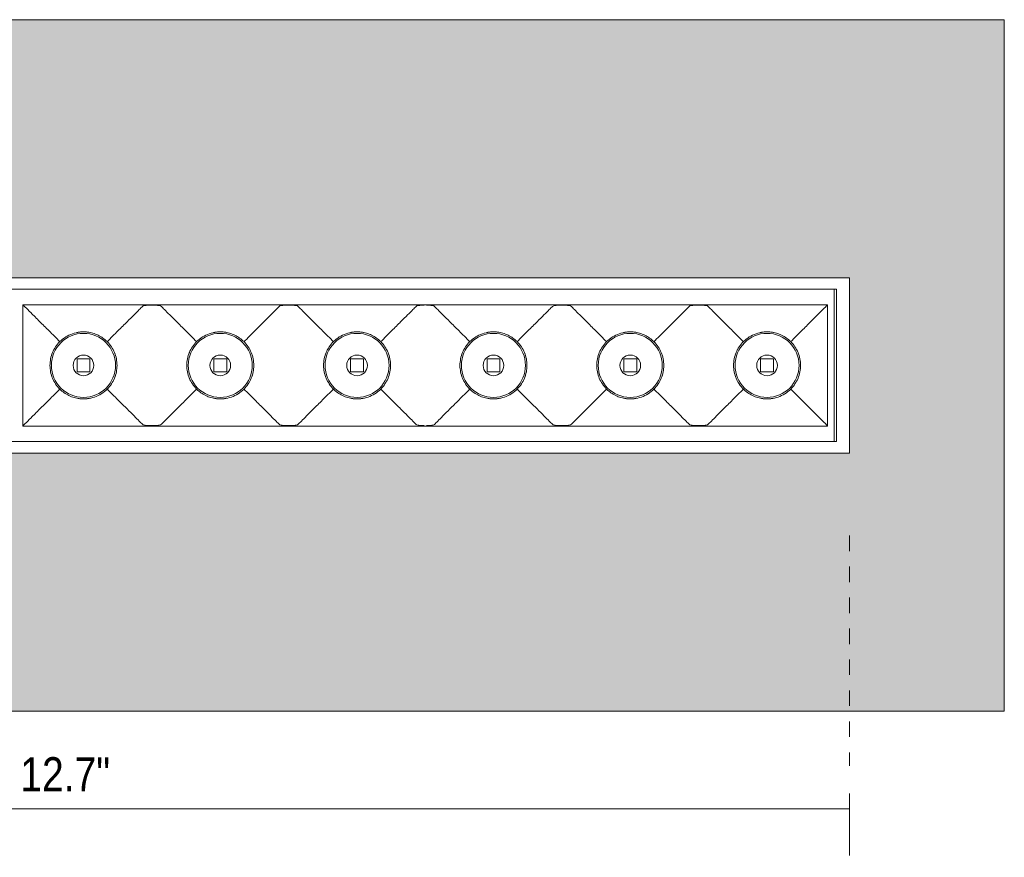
# Model space of a CAD drawing. Header units: millimetres. Extents: x -6780 to -5287, y 173 to 6834.
# Tile 2 of 5: x -6579 to -6388, y 205 to 367. Entities that reach past the tile are written whole.
import ezdxf

# ---------------------------------------------------------------- set-up
doc = ezdxf.new("R2010")
doc.units = ezdxf.units.MM
doc.linetypes.add('Dash', pattern=[6, 3, -3])
doc.layers.add('A-ANNO-DIMS', color=7, linetype='Dash', lineweight=9, true_color=0xd2d2d2)
for name, color, linetype, lineweight in [('A-ANNO-DIMS-3', 7, 'Continuous', 9), ('A-WALL', 7, 'Continuous', 9), ('E-LITE-EQPM', 7, 'Continuous', 20)]:
    doc.layers.add(name, color=color, linetype=linetype, lineweight=lineweight)
doc.styles.add('Arial Narrow', font='ARIALN.TTF', dxfattribs={"height": 6.6})
doc.dimstyles.new('FARO_-_2_2mm_Arial_Narrow_mm_Inch_Left', dxfattribs={"dimscale": 304.8, "dimtxt": 6.754644, "dimasz": 0, "dimexe": 0.029528, "dimexo": 0.0625, "dimgap": 0.004921, "dimtad": 1, "dimdec": 0, "dimzin": 0, "dimdsep": 46, "dimtxsty": 'Arial Narrow', "dimblk1": 'NONE', "dimblk2": 'NONE', "dimsah": 1, "dimcen": 0.09, "dimadec": 0, "dimazin": 0, "dimtfac": 1, "dimtdec": 4, "dimtix": 1, "dimtmove": 0, "dimatfit": 3, "dimfxl": 0.009843, "dimfxlon": 1, "dimtvp": 1, "dimtolj": 1, "dimtzin": 0, "dimarcsym": 2})

# ---------------------------------------------------------------- blocks, each defined once
blk = doc.blocks.new('POINT12 - POINT 12 BLACK-562436-Alzado_PDF')
at = {"layer": 'E-LITE-EQPM'}
for p, q in [((-6418, 317), (-6741, 317)), ((-6418, 283), (-6418, 317)), ((-6738.5, 314.75), (-6420.5, 314.75)), ((-6421, 314.75), (-6579.5, 314.75)), ((-6421, 285.25), (-6421, 314.75)), ((-6420.5, 314.75), (-6420.5, 285.25)), ((-6578.25, 288.25), (-6578.25, 311.75)), ((-6578.25, 311.75), (-6554.76, 311.75)), ((-6554.76, 311.75), (-6553.96, 311.75)), ((-6553.96, 311.75), (-6552.53, 311.75)), ((-6552.53, 311.75), (-6551.73, 311.75)), ((-6551.73, 311.75), (-6528.24, 311.75)), ((-6528.24, 311.75), (-6527.44, 311.75)), ((-6527.44, 311.75), (-6526.02, 311.75)), ((-6526.02, 311.75), (-6525.22, 311.75)), ((-6525.22, 311.75), (-6501.72, 311.75)), ((-6501.72, 311.75), (-6500.92, 311.75)), ((-6500.92, 311.75), (-6499.58, 311.75)), ((-6499.58, 311.75), (-6498.78, 311.75)), ((-6498.78, 311.75), (-6475.28, 311.75)), ((-6475.28, 311.75), (-6474.48, 311.75)), ((-6473.06, 311.75), (-6474.48, 311.75)), ((-6473.06, 311.75), (-6472.26, 311.75)), ((-6448.76, 311.75), (-6472.26, 311.75)), ((-6448.76, 311.75), (-6447.96, 311.75)), ((-6447.96, 311.75), (-6446.54, 311.75)), ((-6446.54, 311.75), (-6445.74, 311.75)), ((-6445.74, 311.75), (-6422.24, 311.75)), ((-6422.24, 311.75), (-6422.24, 288.25)), ((-6567.76, 301.25), (-6567.76, 298.75)), ((-6565.26, 301.25), (-6567.76, 301.25)), ((-6565.26, 298.75), (-6565.26, 301.25)), ((-6541.24, 301.25), (-6541.24, 298.75)), ((-6538.74, 301.25), (-6541.24, 301.25)), ((-6538.74, 298.75), (-6538.74, 301.25)), ((-6514.72, 301.25), (-6514.72, 298.75)), ((-6512.22, 301.25), (-6514.72, 301.25)), ((-6512.22, 298.75), (-6512.22, 301.25)), ((-6485.78, 301.25), (-6488.28, 301.25)), ((-6488.28, 301.25), (-6488.28, 298.75)), ((-6485.78, 298.75), (-6485.78, 301.25)), ((-6459.26, 301.25), (-6461.76, 301.25)), ((-6461.76, 301.25), (-6461.76, 298.75)), ((-6459.26, 298.75), (-6459.26, 301.25)), ((-6432.74, 301.25), (-6435.24, 301.25)), ((-6435.24, 301.25), (-6435.24, 298.75)), ((-6432.74, 298.75), (-6432.74, 301.25)), ((-6567.76, 298.75), (-6565.26, 298.75)), ((-6541.24, 298.75), (-6538.74, 298.75)), ((-6514.72, 298.75), (-6512.22, 298.75)), ((-6488.28, 298.75), (-6485.78, 298.75)), ((-6461.76, 298.75), (-6459.26, 298.75)), ((-6435.24, 298.75), (-6432.74, 298.75)), ((-6554.76, 288.25), (-6578.25, 288.25)), ((-6553.96, 288.25), (-6554.76, 288.25)), ((-6552.53, 288.25), (-6553.96, 288.25)), ((-6551.73, 288.25), (-6552.53, 288.25)), ((-6528.24, 288.25), (-6551.73, 288.25)), ((-6527.44, 288.25), (-6528.24, 288.25)), ((-6526.02, 288.25), (-6527.44, 288.25)), ((-6525.22, 288.25), (-6526.02, 288.25)), ((-6501.72, 288.25), (-6525.22, 288.25)), ((-6500.92, 288.25), (-6501.72, 288.25)), ((-6499.58, 288.25), (-6500.92, 288.25)), ((-6498.78, 288.25), (-6499.58, 288.25)), ((-6475.28, 288.25), (-6498.78, 288.25)), ((-6474.48, 288.25), (-6475.28, 288.25)), ((-6474.48, 288.25), (-6473.06, 288.25)), ((-6472.26, 288.25), (-6473.06, 288.25)), ((-6472.26, 288.25), (-6448.76, 288.25)), ((-6447.96, 288.25), (-6448.76, 288.25)), ((-6446.54, 288.25), (-6447.96, 288.25)), ((-6445.74, 288.25), (-6446.54, 288.25)), ((-6422.24, 288.25), (-6445.74, 288.25)), ((-6420.5, 285.25), (-6738.5, 285.25)), ((-6579.5, 285.25), (-6421, 285.25)), ((-6741, 283), (-6418, 283))]:
    blk.add_line(p, q, dxfattribs=at)
for centre, radius, start, end in [((-6566.51, 300), 6.21, 90, 270), ((-6566.51, 300), 6.5, 92.7785, 101.5603), ((-6566.51, 300), 6.21, 270, 90), ((-6566.51, 300), 6.5, 78.4302, 87.2113), ((-6539.99, 300), 6.21, 90, 270), ((-6539.99, 300), 6.5, 92.7785, 101.5603), ((-6539.99, 300), 6.21, 270, 90), ((-6539.99, 300), 6.5, 78.4302, 87.2113), ((-6513.47, 300), 6.21, 90, 270), ((-6513.47, 300), 6.5, 92.7785, 101.5603), ((-6513.47, 300), 6.21, 270, 90), ((-6513.47, 300), 6.5, 78.4302, 87.2113), ((-6487.03, 300), 6.21, 90, 270), ((-6487.03, 300), 6.5, 92.7887, 101.5698), ((-6487.03, 300), 6.21, 270, 90), ((-6487.03, 300), 6.5, 78.4397, 87.2215), ((-6460.51, 300), 6.21, 90, 270), ((-6460.51, 300), 6.5, 92.7887, 101.5698), ((-6460.51, 300), 6.21, 270, 90), ((-6460.51, 300), 6.5, 78.4397, 87.2215), ((-6433.99, 300), 6.21, 90, 270), ((-6433.99, 300), 6.5, 92.7887, 101.5698), ((-6433.99, 300), 6.21, 270, 90), ((-6433.99, 300), 6.5, 78.4397, 87.2215), ((-6566.51, 300), 6.5, 152.4955, 162.5006), ((-6566.51, 300), 2, 90, 270), ((-6566.51, 300), 2, 270, 90), ((-6566.51, 300), 6.5, 17.4994, 27.4115), ((-6539.99, 300), 6.5, 152.4955, 162.5006), ((-6539.99, 300), 2, 90, 270), ((-6539.99, 300), 2, 270, 90), ((-6539.99, 300), 6.5, 17.4994, 27.5045), ((-6513.47, 300), 6.5, 152.4955, 162.5006), ((-6513.47, 300), 2, 90, 270), ((-6513.47, 300), 2, 270, 90), ((-6513.47, 300), 6.5, 17.4994, 27.5045), ((-6487.03, 300), 6.5, 152.4955, 162.5006), ((-6487.03, 300), 2, 90, 270), ((-6487.03, 300), 2, 270, 90), ((-6487.03, 300), 6.5, 17.4994, 27.5045), ((-6460.51, 300), 6.5, 152.4955, 162.5006), ((-6460.51, 300), 2, 90, 270), ((-6460.51, 300), 2, 270, 90), ((-6460.51, 300), 6.5, 17.4994, 27.5045), ((-6433.99, 300), 6.5, 152.4955, 162.5006), ((-6433.99, 300), 2, 90, 270), ((-6433.99, 300), 2, 270, 90), ((-6433.99, 300), 6.5, 17.4994, 27.5045), ((-6566.51, 300), 6.5, 197.4994, 207.5045), ((-6566.51, 300), 6.5, 332.5885, 342.5006), ((-6539.99, 300), 6.5, 197.4994, 207.5045), ((-6539.99, 300), 6.5, 332.4955, 342.5006), ((-6513.47, 300), 6.5, 197.4994, 207.5045), ((-6513.47, 300), 6.5, 332.4955, 342.5006), ((-6487.03, 300), 6.5, 197.4994, 207.5045), ((-6487.03, 300), 6.5, 332.4955, 342.5006), ((-6460.51, 300), 6.5, 197.4994, 207.5045), ((-6460.51, 300), 6.5, 332.4955, 342.5006), ((-6433.99, 300), 6.5, 197.4994, 207.5045), ((-6433.99, 300), 6.5, 332.4955, 342.5006), ((-6566.51, 300), 6.5, 258.4302, 267.2113), ((-6566.51, 300), 6.5, 272.7785, 281.5603), ((-6539.99, 300), 6.5, 258.4302, 267.2113), ((-6539.99, 300), 6.5, 272.7785, 281.5603), ((-6513.47, 300), 6.5, 258.4302, 267.2113), ((-6513.47, 300), 6.5, 272.7785, 281.5603), ((-6487.03, 300), 6.5, 258.4397, 267.2215), ((-6487.03, 300), 6.5, 272.7887, 281.5698), ((-6460.51, 300), 6.5, 258.4397, 267.2215), ((-6460.51, 300), 6.5, 272.7887, 281.5698), ((-6433.99, 300), 6.5, 258.4397, 267.2215), ((-6433.99, 300), 6.5, 272.7887, 281.5698)]:
    blk.add_arc(centre, radius, start, end, dxfattribs=at)
for points in [[(-6574.95, 308.44), (-6575.62, 309.12), (-6576.78, 310.27), (-6577.91, 311.41), (-6578.22, 311.71), (-6578.25, 311.75)], [(-6555.7, 310.81), (-6555.58, 310.93), (-6555.35, 311.16), (-6555.17, 311.34), (-6555.09, 311.41)], [(-6553.96, 311.66), (-6553.73, 311.67), (-6553.25, 311.68), (-6552.76, 311.67), (-6552.53, 311.66)], [(-6551.4, 311.41), (-6551.32, 311.34), (-6551.14, 311.16), (-6550.92, 310.93), (-6550.79, 310.81)], [(-6529.18, 310.81), (-6529.06, 310.93), (-6528.83, 311.16), (-6528.65, 311.34), (-6528.57, 311.41)], [(-6526.02, 311.66), (-6526.24, 311.67), (-6526.73, 311.68), (-6527.21, 311.67), (-6527.44, 311.66)], [(-6524.88, 311.41), (-6524.8, 311.34), (-6524.62, 311.16), (-6524.4, 310.93), (-6524.27, 310.81)], [(-6502.66, 310.81), (-6502.53, 310.93), (-6502.3, 311.16), (-6502.12, 311.35), (-6502.04, 311.43)], [(-6500.47, 311.68), (-6500.63, 311.67), (-6500.77, 311.67), (-6500.92, 311.66)], [(-6499.58, 311.66), (-6499.72, 311.67), (-6499.87, 311.67), (-6500.02, 311.68)], [(-6498.45, 311.43), (-6498.37, 311.35), (-6498.19, 311.16), (-6497.96, 310.93), (-6497.83, 310.81)], [(-6476.22, 310.81), (-6476.1, 310.93), (-6475.87, 311.16), (-6475.69, 311.34), (-6475.61, 311.41)], [(-6474.48, 311.66), (-6474.76, 311.64), (-6475.26, 311.59), (-6475.54, 311.48), (-6475.61, 311.41)], [(-6474.48, 311.66), (-6474.25, 311.67), (-6473.77, 311.68), (-6473.28, 311.67), (-6473.06, 311.66)], [(-6471.92, 311.41), (-6471.84, 311.34), (-6471.66, 311.16), (-6471.44, 310.93), (-6471.31, 310.81)], [(-6449.7, 310.81), (-6449.58, 310.93), (-6449.35, 311.16), (-6449.17, 311.34), (-6449.09, 311.41)], [(-6446.54, 311.66), (-6446.76, 311.67), (-6447.25, 311.68), (-6447.73, 311.67), (-6447.96, 311.66)], [(-6445.4, 311.41), (-6445.32, 311.34), (-6445.14, 311.16), (-6444.92, 310.93), (-6444.79, 310.81)], [(-6422.24, 311.75), (-6422.27, 311.71), (-6422.58, 311.41), (-6423.71, 310.27), (-6424.88, 309.12), (-6425.54, 308.44)], [(-6558.06, 308.44), (-6557.56, 308.94), (-6556.66, 309.84), (-6555.98, 310.52), (-6555.7, 310.81)], [(-6548.43, 308.44), (-6548.93, 308.95), (-6549.83, 309.84), (-6550.51, 310.52), (-6550.79, 310.81)], [(-6531.54, 308.44), (-6531.04, 308.94), (-6530.14, 309.84), (-6529.46, 310.52), (-6529.18, 310.81)], [(-6521.91, 308.44), (-6522.41, 308.95), (-6523.31, 309.84), (-6523.99, 310.52), (-6524.27, 310.81)], [(-6505.02, 308.44), (-6504.52, 308.94), (-6503.62, 309.84), (-6502.95, 310.52), (-6502.66, 310.81)], [(-6497.83, 310.81), (-6497.55, 310.52), (-6496.87, 309.84), (-6495.97, 308.94), (-6495.47, 308.44)], [(-6476.22, 310.81), (-6476.5, 310.52), (-6477.18, 309.84), (-6478.08, 308.95), (-6478.58, 308.44)], [(-6471.31, 310.81), (-6471.03, 310.52), (-6470.35, 309.84), (-6469.45, 308.94), (-6468.95, 308.44)], [(-6449.7, 310.81), (-6449.98, 310.52), (-6450.66, 309.84), (-6451.56, 308.95), (-6452.06, 308.44)], [(-6444.79, 310.81), (-6444.51, 310.52), (-6443.83, 309.84), (-6442.93, 308.94), (-6442.43, 308.44)], [(-6571.08, 304.57), (-6571.44, 304.94), (-6572.16, 305.65), (-6573.2, 306.7), (-6574.15, 307.65), (-6574.7, 308.19), (-6574.95, 308.44)], [(-6561.93, 304.57), (-6561.57, 304.93), (-6560.85, 305.66), (-6559.81, 306.7), (-6558.86, 307.65), (-6558.31, 308.2), (-6558.06, 308.44)], [(-6544.56, 304.57), (-6544.92, 304.94), (-6545.64, 305.65), (-6546.68, 306.7), (-6547.63, 307.65), (-6548.18, 308.19), (-6548.43, 308.44)], [(-6535.42, 304.57), (-6535.05, 304.93), (-6534.33, 305.66), (-6533.29, 306.7), (-6532.34, 307.65), (-6531.79, 308.2), (-6531.54, 308.44)], [(-6518.04, 304.57), (-6518.4, 304.94), (-6519.12, 305.65), (-6520.16, 306.7), (-6521.11, 307.65), (-6521.66, 308.19), (-6521.91, 308.44)], [(-6508.9, 304.57), (-6508.53, 304.93), (-6507.81, 305.66), (-6506.77, 306.7), (-6505.82, 307.65), (-6505.27, 308.2), (-6505.02, 308.44)], [(-6495.47, 308.44), (-6495.22, 308.2), (-6494.67, 307.65), (-6493.72, 306.7), (-6492.68, 305.66), (-6491.96, 304.93), (-6491.6, 304.57)], [(-6478.58, 308.44), (-6478.83, 308.19), (-6479.38, 307.65), (-6480.33, 306.7), (-6481.37, 305.65), (-6482.09, 304.94), (-6482.46, 304.57)], [(-6468.95, 308.44), (-6468.7, 308.2), (-6468.15, 307.65), (-6467.2, 306.7), (-6466.16, 305.66), (-6465.44, 304.93), (-6465.08, 304.57)], [(-6452.06, 308.44), (-6452.31, 308.19), (-6452.86, 307.65), (-6453.81, 306.7), (-6454.85, 305.65), (-6455.57, 304.94), (-6455.94, 304.57)], [(-6442.43, 308.44), (-6442.18, 308.2), (-6441.63, 307.65), (-6440.68, 306.7), (-6439.64, 305.66), (-6438.92, 304.93), (-6438.56, 304.57)], [(-6425.54, 308.44), (-6425.79, 308.19), (-6426.34, 307.65), (-6427.29, 306.7), (-6428.33, 305.65), (-6429.05, 304.94), (-6429.42, 304.57)], [(-6574.95, 291.56), (-6574.7, 291.8), (-6574.15, 292.35), (-6573.2, 293.3), (-6572.16, 294.34), (-6571.44, 295.07), (-6571.08, 295.43)], [(-6561.93, 295.43), (-6561.57, 295.06), (-6560.85, 294.35), (-6559.81, 293.3), (-6558.86, 292.35), (-6558.31, 291.81), (-6558.06, 291.56)], [(-6548.43, 291.56), (-6548.18, 291.8), (-6547.63, 292.35), (-6546.68, 293.3), (-6545.64, 294.34), (-6544.92, 295.07), (-6544.56, 295.43)], [(-6535.42, 295.43), (-6535.05, 295.06), (-6534.33, 294.35), (-6533.29, 293.3), (-6532.34, 292.35), (-6531.79, 291.81), (-6531.54, 291.56)], [(-6521.91, 291.56), (-6521.66, 291.8), (-6521.11, 292.35), (-6520.16, 293.3), (-6519.12, 294.34), (-6518.4, 295.07), (-6518.04, 295.43)], [(-6508.9, 295.43), (-6508.53, 295.06), (-6507.81, 294.35), (-6506.77, 293.3), (-6505.82, 292.35), (-6505.27, 291.81), (-6505.02, 291.56)], [(-6495.47, 291.56), (-6495.22, 291.81), (-6494.67, 292.35), (-6493.72, 293.3), (-6492.68, 294.35), (-6491.96, 295.06), (-6491.6, 295.43)], [(-6482.46, 295.43), (-6482.09, 295.07), (-6481.37, 294.34), (-6480.33, 293.3), (-6479.38, 292.35), (-6478.83, 291.8), (-6478.58, 291.56)], [(-6468.95, 291.56), (-6468.7, 291.81), (-6468.15, 292.35), (-6467.2, 293.3), (-6466.16, 294.35), (-6465.44, 295.06), (-6465.08, 295.43)], [(-6455.94, 295.43), (-6455.57, 295.07), (-6454.85, 294.34), (-6453.81, 293.3), (-6452.86, 292.35), (-6452.31, 291.8), (-6452.06, 291.56)], [(-6442.43, 291.56), (-6442.18, 291.81), (-6441.63, 292.35), (-6440.68, 293.3), (-6439.64, 294.35), (-6438.92, 295.06), (-6438.56, 295.43)], [(-6429.42, 295.43), (-6429.05, 295.07), (-6428.33, 294.34), (-6427.29, 293.3), (-6426.34, 292.35), (-6425.79, 291.8), (-6425.54, 291.56)], [(-6578.25, 288.25), (-6578.22, 288.29), (-6577.92, 288.59), (-6576.77, 289.73), (-6575.63, 290.89), (-6574.95, 291.56)], [(-6558.06, 291.56), (-6557.56, 291.05), (-6556.66, 290.16), (-6555.98, 289.48), (-6555.7, 289.19)], [(-6550.79, 289.19), (-6550.51, 289.48), (-6549.83, 290.16), (-6548.93, 291.06), (-6548.43, 291.56)], [(-6531.54, 291.56), (-6531.04, 291.05), (-6530.14, 290.16), (-6529.46, 289.48), (-6529.18, 289.19)], [(-6524.27, 289.19), (-6523.99, 289.48), (-6523.31, 290.16), (-6522.41, 291.06), (-6521.91, 291.56)], [(-6505.02, 291.56), (-6504.52, 291.05), (-6503.62, 290.16), (-6502.94, 289.48), (-6502.66, 289.19)], [(-6497.83, 289.19), (-6497.55, 289.48), (-6496.87, 290.16), (-6495.97, 291.05), (-6495.47, 291.56)], [(-6478.58, 291.56), (-6478.08, 291.06), (-6477.18, 290.16), (-6476.5, 289.48), (-6476.22, 289.19)], [(-6471.31, 289.19), (-6471.03, 289.48), (-6470.35, 290.16), (-6469.45, 291.05), (-6468.95, 291.56)], [(-6452.06, 291.56), (-6451.56, 291.06), (-6450.66, 290.16), (-6449.99, 289.48), (-6449.7, 289.19)], [(-6444.79, 289.19), (-6444.51, 289.48), (-6443.83, 290.16), (-6442.93, 291.05), (-6442.43, 291.56)], [(-6425.54, 291.56), (-6424.87, 290.89), (-6423.72, 289.73), (-6422.57, 288.59), (-6422.28, 288.29), (-6422.24, 288.25)], [(-6555.09, 288.59), (-6555.17, 288.66), (-6555.35, 288.84), (-6555.58, 289.07), (-6555.7, 289.19)], [(-6552.53, 288.34), (-6552.76, 288.33), (-6553.25, 288.32), (-6553.73, 288.33), (-6553.96, 288.34)], [(-6550.79, 289.19), (-6550.92, 289.07), (-6551.14, 288.84), (-6551.32, 288.66), (-6551.4, 288.59)], [(-6528.57, 288.59), (-6528.65, 288.66), (-6528.83, 288.84), (-6529.06, 289.07), (-6529.18, 289.19)], [(-6527.44, 288.34), (-6527.21, 288.33), (-6526.73, 288.32), (-6526.24, 288.33), (-6526.02, 288.34)], [(-6524.27, 289.19), (-6524.4, 289.07), (-6524.62, 288.84), (-6524.8, 288.66), (-6524.88, 288.59)], [(-6502.04, 288.57), (-6502.12, 288.65), (-6502.3, 288.84), (-6502.53, 289.07), (-6502.66, 289.19)], [(-6500.92, 288.34), (-6500.77, 288.33), (-6500.63, 288.33), (-6500.47, 288.32)], [(-6500.02, 288.32), (-6499.87, 288.33), (-6499.72, 288.33), (-6499.58, 288.34)], [(-6497.83, 289.19), (-6497.96, 289.07), (-6498.19, 288.84), (-6498.37, 288.65), (-6498.45, 288.57)], [(-6475.61, 288.59), (-6475.69, 288.66), (-6475.87, 288.84), (-6476.1, 289.07), (-6476.22, 289.19)], [(-6475.61, 288.59), (-6475.54, 288.52), (-6475.26, 288.41), (-6474.76, 288.36), (-6474.48, 288.34)], [(-6473.06, 288.34), (-6473.28, 288.33), (-6473.77, 288.32), (-6474.25, 288.33), (-6474.48, 288.34)], [(-6471.31, 289.19), (-6471.44, 289.07), (-6471.66, 288.84), (-6471.84, 288.66), (-6471.92, 288.59)], [(-6449.09, 288.59), (-6449.17, 288.66), (-6449.35, 288.84), (-6449.58, 289.07), (-6449.7, 289.19)], [(-6447.96, 288.34), (-6447.73, 288.33), (-6447.25, 288.32), (-6446.76, 288.33), (-6446.54, 288.34)], [(-6444.79, 289.19), (-6444.92, 289.07), (-6445.14, 288.84), (-6445.32, 288.66), (-6445.4, 288.59)]]:
    blk.add_open_spline(points, degree=3, dxfattribs=at)
for points, knots in [([(-6555.09, 311.41), (-6555.02, 311.49), (-6554.81, 311.57), (-6554.36, 311.63), (-6554.1, 311.65), (-6553.96, 311.66)], [0, 0, 0, 0, 0.5, 0.75, 1, 1, 1, 1]), ([(-6552.53, 311.66), (-6552.39, 311.65), (-6552.13, 311.63), (-6551.68, 311.57), (-6551.47, 311.49), (-6551.4, 311.41)], [0, 0, 0, 0, 0.25, 0.5, 1, 1, 1, 1]), ([(-6528.57, 311.41), (-6528.5, 311.49), (-6528.29, 311.57), (-6527.84, 311.63), (-6527.58, 311.65), (-6527.44, 311.66)], [0, 0, 0, 0, 0.5, 0.75, 1, 1, 1, 1]), ([(-6526.02, 311.66), (-6525.87, 311.65), (-6525.61, 311.63), (-6525.16, 311.57), (-6524.95, 311.49), (-6524.88, 311.41)], [0, 0, 0, 0, 0.25, 0.5, 1, 1, 1, 1]), ([(-6502.04, 311.43), (-6501.97, 311.5), (-6501.77, 311.57), (-6501.32, 311.64), (-6501.06, 311.65), (-6500.92, 311.66)], [0, 0, 0, 0, 0.5, 0.75, 1, 1, 1, 1]), ([(-6499.58, 311.66), (-6499.43, 311.65), (-6499.17, 311.64), (-6498.73, 311.57), (-6498.52, 311.5), (-6498.45, 311.43)], [0, 0, 0, 0, 0.25, 0.5, 1, 1, 1, 1]), ([(-6473.06, 311.66), (-6472.91, 311.65), (-6472.65, 311.63), (-6472.2, 311.57), (-6471.99, 311.49), (-6471.92, 311.41)], [0, 0, 0, 0, 0.25, 0.5, 1, 1, 1, 1]), ([(-6447.96, 311.66), (-6448.1, 311.65), (-6448.36, 311.63), (-6448.81, 311.57), (-6449.02, 311.49), (-6449.09, 311.41)], [-1, -1, -1, -1, -0.75, -0.5, 0, 0, 0, 0]), ([(-6445.4, 311.41), (-6445.47, 311.49), (-6445.68, 311.57), (-6446.13, 311.63), (-6446.39, 311.65), (-6446.54, 311.66)], [-1, -1, -1, -1, -0.5, -0.25, 0, 0, 0, 0]), ([(-6561.91, 304.6), (-6562.44, 305.12), (-6563.18, 305.65), (-6564.18, 306.08), (-6564.87, 306.31), (-6565.89, 306.51), (-6567.24, 306.51), (-6569.15, 306.08), (-6570.4, 305.29), (-6571.1, 304.6)], [-1, -1, -1, -1, -0.785714, -0.732143, -0.678571, -0.571429, -0.428571, -0.285714, 0, 0, 0, 0]), ([(-6535.39, 304.6), (-6535.92, 305.12), (-6536.66, 305.65), (-6537.66, 306.08), (-6538.35, 306.31), (-6539.37, 306.51), (-6540.72, 306.51), (-6542.63, 306.08), (-6543.88, 305.29), (-6544.58, 304.6)], [-1, -1, -1, -1, -0.785714, -0.732143, -0.678571, -0.571429, -0.428571, -0.285714, 0, 0, 0, 0]), ([(-6508.87, 304.6), (-6509.4, 305.12), (-6510.14, 305.65), (-6511.14, 306.08), (-6511.83, 306.31), (-6512.85, 306.51), (-6514.2, 306.51), (-6516.11, 306.08), (-6517.36, 305.29), (-6518.06, 304.6)], [-1, -1, -1, -1, -0.785714, -0.732143, -0.678571, -0.571429, -0.428571, -0.285714, 0, 0, 0, 0]), ([(-6491.62, 304.6), (-6490.92, 305.29), (-6489.67, 306.08), (-6487.76, 306.51), (-6486.41, 306.51), (-6485.39, 306.31), (-6484.71, 306.08), (-6483.7, 305.65), (-6482.96, 305.12), (-6482.43, 304.6)], [0, 0, 0, 0, 0.285714, 0.428571, 0.571429, 0.678571, 0.732143, 0.785714, 1, 1, 1, 1]), ([(-6465.1, 304.6), (-6464.4, 305.29), (-6463.15, 306.08), (-6461.24, 306.51), (-6459.89, 306.51), (-6458.87, 306.31), (-6458.19, 306.08), (-6457.18, 305.65), (-6456.44, 305.12), (-6455.91, 304.6)], [0, 0, 0, 0, 0.285714, 0.428571, 0.571429, 0.678571, 0.732143, 0.785714, 1, 1, 1, 1]), ([(-6438.58, 304.6), (-6437.88, 305.29), (-6436.63, 306.08), (-6434.72, 306.51), (-6433.37, 306.51), (-6432.35, 306.31), (-6431.67, 306.08), (-6430.66, 305.65), (-6429.92, 305.12), (-6429.39, 304.6)], [0, 0, 0, 0, 0.285714, 0.428571, 0.571429, 0.678571, 0.732143, 0.785714, 1, 1, 1, 1]), ([(-6571.1, 304.6), (-6571.71, 303.98), (-6572.42, 302.92), (-6572.92, 301.28), (-6573, 300.43), (-6573.01, 300)], [-1, -1, -1, -1, -0.5, -0.25, 0, 0, 0, 0]), ([(-6560.01, 300), (-6560.01, 300.43), (-6560.09, 301.28), (-6560.59, 302.92), (-6561.3, 303.98), (-6561.91, 304.6)], [-1, -1, -1, -1, -0.75, -0.5, 0, 0, 0, 0]), ([(-6544.58, 304.6), (-6545.19, 303.98), (-6545.9, 302.92), (-6546.4, 301.28), (-6546.48, 300.43), (-6546.49, 300)], [-1, -1, -1, -1, -0.5, -0.25, 0, 0, 0, 0]), ([(-6533.49, 300), (-6533.49, 300.43), (-6533.57, 301.28), (-6534.07, 302.92), (-6534.78, 303.98), (-6535.39, 304.6)], [-1, -1, -1, -1, -0.75, -0.5, 0, 0, 0, 0]), ([(-6518.06, 304.6), (-6518.67, 303.98), (-6519.38, 302.92), (-6519.88, 301.28), (-6519.96, 300.43), (-6519.97, 300)], [-1, -1, -1, -1, -0.5, -0.25, 0, 0, 0, 0]), ([(-6506.97, 300), (-6506.97, 300.43), (-6507.05, 301.28), (-6507.55, 302.92), (-6508.26, 303.98), (-6508.87, 304.6)], [-1, -1, -1, -1, -0.75, -0.5, 0, 0, 0, 0]), ([(-6493.53, 300), (-6493.52, 300.43), (-6493.44, 301.28), (-6492.94, 302.92), (-6492.23, 303.98), (-6491.62, 304.6)], [0, 0, 0, 0, 0.25, 0.5, 1, 1, 1, 1]), ([(-6482.43, 304.6), (-6481.82, 303.98), (-6481.11, 302.92), (-6480.61, 301.28), (-6480.53, 300.43), (-6480.53, 300)], [0, 0, 0, 0, 0.5, 0.75, 1, 1, 1, 1]), ([(-6467.01, 300), (-6467, 300.43), (-6466.92, 301.28), (-6466.42, 302.92), (-6465.71, 303.98), (-6465.1, 304.6)], [0, 0, 0, 0, 0.25, 0.5, 1, 1, 1, 1]), ([(-6455.91, 304.6), (-6455.3, 303.98), (-6454.59, 302.92), (-6454.09, 301.28), (-6454.01, 300.43), (-6454.01, 300)], [0, 0, 0, 0, 0.5, 0.75, 1, 1, 1, 1]), ([(-6440.49, 300), (-6440.48, 300.43), (-6440.4, 301.28), (-6439.9, 302.92), (-6439.19, 303.98), (-6438.58, 304.6)], [0, 0, 0, 0, 0.25, 0.5, 1, 1, 1, 1]), ([(-6429.39, 304.6), (-6428.78, 303.98), (-6428.07, 302.92), (-6427.57, 301.28), (-6427.49, 300.43), (-6427.49, 300)], [0, 0, 0, 0, 0.5, 0.75, 1, 1, 1, 1]), ([(-6573.01, 300), (-6573, 299.57), (-6572.92, 298.72), (-6572.42, 297.08), (-6571.71, 296.02), (-6571.1, 295.4)], [-1, -1, -1, -1, -0.75, -0.5, 0, 0, 0, 0]), ([(-6561.91, 295.4), (-6561.3, 296.02), (-6560.59, 297.08), (-6560.09, 298.72), (-6560.01, 299.57), (-6560.01, 300)], [-1, -1, -1, -1, -0.5, -0.25, 0, 0, 0, 0]), ([(-6546.49, 300), (-6546.48, 299.57), (-6546.4, 298.72), (-6545.9, 297.08), (-6545.19, 296.02), (-6544.58, 295.4)], [-1, -1, -1, -1, -0.75, -0.5, 0, 0, 0, 0]), ([(-6535.39, 295.4), (-6534.78, 296.02), (-6534.07, 297.08), (-6533.57, 298.72), (-6533.49, 299.57), (-6533.49, 300)], [-1, -1, -1, -1, -0.5, -0.25, 0, 0, 0, 0]), ([(-6519.97, 300), (-6519.96, 299.57), (-6519.88, 298.72), (-6519.38, 297.08), (-6518.67, 296.02), (-6518.06, 295.4)], [-1, -1, -1, -1, -0.75, -0.5, 0, 0, 0, 0]), ([(-6508.87, 295.4), (-6508.26, 296.02), (-6507.55, 297.08), (-6507.05, 298.72), (-6506.97, 299.57), (-6506.97, 300)], [-1, -1, -1, -1, -0.5, -0.25, 0, 0, 0, 0]), ([(-6491.62, 295.4), (-6492.23, 296.02), (-6492.94, 297.08), (-6493.44, 298.72), (-6493.52, 299.57), (-6493.53, 300)], [0, 0, 0, 0, 0.5, 0.75, 1, 1, 1, 1]), ([(-6480.53, 300), (-6480.53, 299.57), (-6480.61, 298.72), (-6481.11, 297.08), (-6481.82, 296.02), (-6482.43, 295.4)], [0, 0, 0, 0, 0.25, 0.5, 1, 1, 1, 1]), ([(-6465.1, 295.4), (-6465.71, 296.02), (-6466.42, 297.08), (-6466.92, 298.72), (-6467, 299.57), (-6467.01, 300)], [0, 0, 0, 0, 0.5, 0.75, 1, 1, 1, 1]), ([(-6454.01, 300), (-6454.01, 299.57), (-6454.09, 298.72), (-6454.59, 297.08), (-6455.3, 296.02), (-6455.91, 295.4)], [0, 0, 0, 0, 0.25, 0.5, 1, 1, 1, 1]), ([(-6438.58, 295.4), (-6439.19, 296.02), (-6439.9, 297.08), (-6440.4, 298.72), (-6440.48, 299.57), (-6440.49, 300)], [0, 0, 0, 0, 0.5, 0.75, 1, 1, 1, 1]), ([(-6427.49, 300), (-6427.49, 299.57), (-6427.57, 298.72), (-6428.07, 297.08), (-6428.78, 296.02), (-6429.39, 295.4)], [0, 0, 0, 0, 0.25, 0.5, 1, 1, 1, 1]), ([(-6571.1, 295.4), (-6570.57, 294.88), (-6569.83, 294.35), (-6568.83, 293.92), (-6568.14, 293.69), (-6567.12, 293.49), (-6565.77, 293.49), (-6563.86, 293.92), (-6562.61, 294.71), (-6561.91, 295.4)], [-1, -1, -1, -1, -0.785714, -0.732143, -0.678571, -0.571429, -0.428571, -0.285714, 0, 0, 0, 0]), ([(-6544.58, 295.4), (-6544.05, 294.88), (-6543.31, 294.35), (-6542.31, 293.92), (-6541.62, 293.69), (-6540.6, 293.49), (-6539.25, 293.49), (-6537.34, 293.92), (-6536.09, 294.71), (-6535.39, 295.4)], [-1, -1, -1, -1, -0.785714, -0.732143, -0.678571, -0.571429, -0.428571, -0.285714, 0, 0, 0, 0]), ([(-6518.06, 295.4), (-6517.54, 294.88), (-6516.79, 294.35), (-6515.79, 293.92), (-6515.1, 293.69), (-6514.08, 293.49), (-6512.73, 293.49), (-6510.82, 293.92), (-6509.57, 294.71), (-6508.87, 295.4)], [-1, -1, -1, -1, -0.785714, -0.732143, -0.678571, -0.571429, -0.428571, -0.285714, 0, 0, 0, 0]), ([(-6482.43, 295.4), (-6483.13, 294.71), (-6484.38, 293.92), (-6486.29, 293.49), (-6487.64, 293.49), (-6488.66, 293.69), (-6489.35, 293.92), (-6490.35, 294.35), (-6491.09, 294.88), (-6491.62, 295.4)], [0, 0, 0, 0, 0.285714, 0.428571, 0.571429, 0.678571, 0.732143, 0.785714, 1, 1, 1, 1]), ([(-6455.91, 295.4), (-6456.61, 294.71), (-6457.86, 293.92), (-6459.77, 293.49), (-6461.12, 293.49), (-6462.14, 293.69), (-6462.83, 293.92), (-6463.83, 294.35), (-6464.57, 294.88), (-6465.1, 295.4)], [0, 0, 0, 0, 0.285714, 0.428571, 0.571429, 0.678571, 0.732143, 0.785714, 1, 1, 1, 1]), ([(-6429.39, 295.4), (-6430.09, 294.71), (-6431.34, 293.92), (-6433.25, 293.49), (-6434.6, 293.49), (-6435.62, 293.69), (-6436.31, 293.92), (-6437.31, 294.35), (-6438.05, 294.88), (-6438.58, 295.4)], [0, 0, 0, 0, 0.285714, 0.428571, 0.571429, 0.678571, 0.732143, 0.785714, 1, 1, 1, 1]), ([(-6553.96, 288.34), (-6554.1, 288.35), (-6554.36, 288.37), (-6554.81, 288.43), (-6555.02, 288.51), (-6555.09, 288.59)], [0, 0, 0, 0, 0.25, 0.5, 1, 1, 1, 1]), ([(-6551.4, 288.59), (-6551.47, 288.51), (-6551.68, 288.43), (-6552.13, 288.37), (-6552.39, 288.35), (-6552.53, 288.34)], [0, 0, 0, 0, 0.5, 0.75, 1, 1, 1, 1]), ([(-6527.44, 288.34), (-6527.58, 288.35), (-6527.84, 288.37), (-6528.29, 288.43), (-6528.5, 288.51), (-6528.57, 288.59)], [0, 0, 0, 0, 0.25, 0.5, 1, 1, 1, 1]), ([(-6524.88, 288.59), (-6524.95, 288.51), (-6525.16, 288.43), (-6525.61, 288.37), (-6525.87, 288.35), (-6526.02, 288.34)], [0, 0, 0, 0, 0.5, 0.75, 1, 1, 1, 1]), ([(-6500.92, 288.34), (-6501.06, 288.35), (-6501.32, 288.36), (-6501.77, 288.43), (-6501.97, 288.5), (-6502.04, 288.57)], [0, 0, 0, 0, 0.25, 0.5, 1, 1, 1, 1]), ([(-6498.45, 288.57), (-6498.52, 288.5), (-6498.73, 288.43), (-6499.17, 288.36), (-6499.43, 288.35), (-6499.58, 288.34)], [0, 0, 0, 0, 0.5, 0.75, 1, 1, 1, 1]), ([(-6471.92, 288.59), (-6471.99, 288.51), (-6472.2, 288.43), (-6472.65, 288.37), (-6472.91, 288.35), (-6473.06, 288.34)], [0, 0, 0, 0, 0.5, 0.75, 1, 1, 1, 1]), ([(-6449.09, 288.59), (-6449.02, 288.51), (-6448.81, 288.43), (-6448.36, 288.37), (-6448.1, 288.35), (-6447.96, 288.34)], [-1, -1, -1, -1, -0.5, -0.25, 0, 0, 0, 0]), ([(-6446.54, 288.34), (-6446.39, 288.35), (-6446.13, 288.37), (-6445.68, 288.43), (-6445.47, 288.51), (-6445.4, 288.59)], [-1, -1, -1, -1, -0.75, -0.5, 0, 0, 0, 0])]:
    blk.add_open_spline(points, degree=3, knots=knots, dxfattribs=at)
blk = doc.blocks.new('DIMBLOCK1-Alzado_PDF')
at = {"layer": 'A-ANNO-DIMS-3', "color": 251, "true_color": 0x5b5b5b}
for p, q in [((-6741, 217.03), (-6741, 205.03)), ((-6741, 214.03), (-6741, 217.03)), ((-6418, 217.03), (-6418, 205.03)), ((-6418, 214.03), (-6418, 217.03)), ((-6741, 214.03), (-6418, 214.03))]:
    blk.add_line(p, q, dxfattribs=at)
at = {"layer": 'A-ANNO-DIMS-3', "color": 0, "insert": (-6597.67, 224.06), "char_height": 6.6, "width": 43.6157, "attachment_point": 1, "line_spacing_factor": 0.974696, "style": 'Arial Narrow'}
blk.add_mtext('323 / 12.7"', dxfattribs=at)
blk = doc.blocks.new('_None')

msp = doc.modelspace()

# ---------------------------------------------------------------- hatches: boundary and pattern name
at = {"layer": 'A-WALL', "true_color": 0xf7f7f7}
h = msp.add_hatch(color=7, dxfattribs=at)
h.paths.add_polyline_path([(-6771, 233), (-6388, 233), (-6388, 367), (-6771, 367), (-6771, 261.04)])
h.paths.add_polyline_path([(-6692.77, 283), (-6741, 283), (-6741, 317), (-6418, 317), (-6418, 283), (-6686.17, 283)])

# ---------------------------------------------------------------- linework, layer by layer
at = {"layer": 'A-ANNO-DIMS'}
msp.add_line((-6418, 267), (-6418, 222.4), dxfattribs=at)
at = {"layer": 'A-WALL', "color": 253, "true_color": 0xaaaaaa}
for p, q in [((-6388, 367), (-6771, 367)), ((-6388, 233), (-6388, 367)), ((-6771, 233), (-6388, 233))]:
    msp.add_line(p, q, dxfattribs=at)

# ---------------------------------------------------------------- block references
at = {"layer": 'E-LITE-EQPM'}
msp.add_blockref('POINT12 - POINT 12 BLACK-562436-Alzado_PDF', (0, 0), dxfattribs=at)

# ---------------------------------------------------------------- dimensions: what is measured, and where the dimension line sits
at = {"layer": 'A-ANNO-DIMS', "color": 251, "linetype": 'Continuous', "true_color": 0x5b5b5b}
dim = msp.add_linear_dim(base=(-6418, 214.03), p1=(-6741, 217.03), p2=(-6418, 217.03), dimstyle='FARO_-_2_2mm_Arial_Narrow_mm_Inch_Left', override={"dimpost": '<>', "dimfxl": 323}, dxfattribs=at)
dim.commit()
dim.dimension.update_dxf_attribs({"geometry": 'DIMBLOCK1-Alzado_PDF', "text_midpoint": (-6579.5, 219.81)})

doc.saveas('drawing.dxf')
